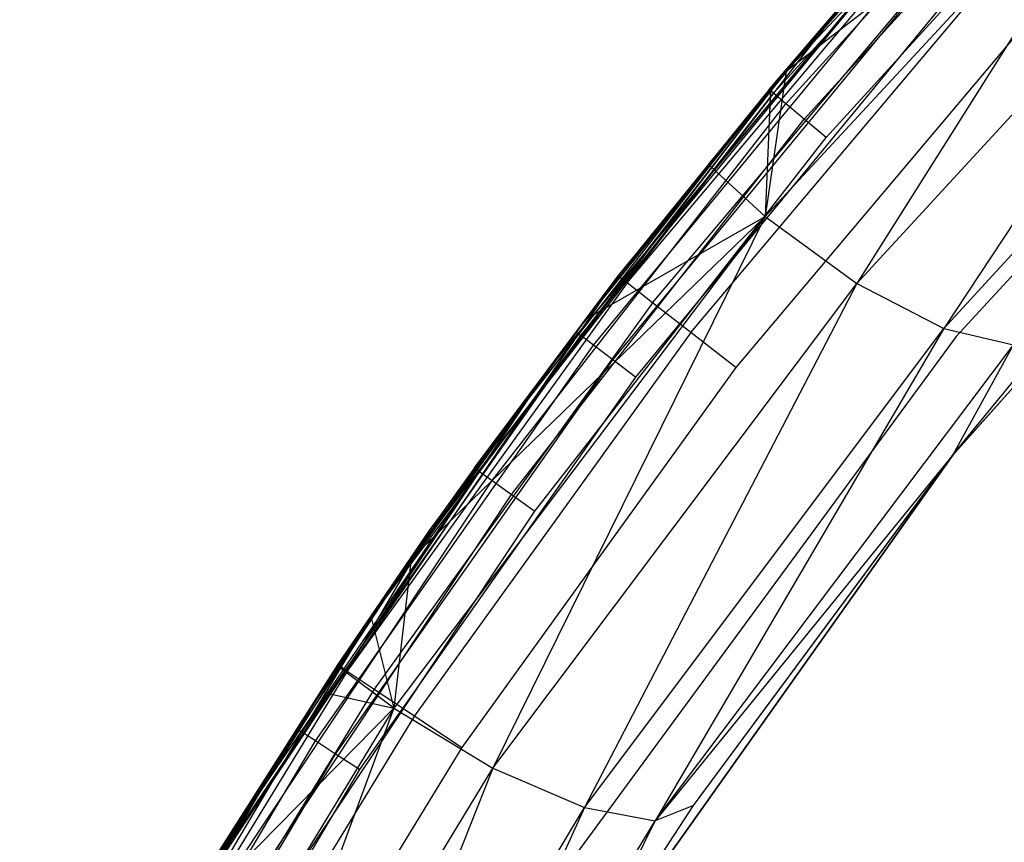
# Model space of a CAD drawing. Extents: x -4.25 to 4.25, y -4.25 to 4.25.
# Tile 21 of 34: x -3.75 to -3.09, y 2.23 to 2.79. Entities that reach past the tile are written whole.
import ezdxf

# ---------------------------------------------------------------- set-up
doc = ezdxf.new("R2010")
doc.units = 0
doc.header["$LTSCALE"] = 2.54
doc.layers.get('0').update_dxf_attribs({"color": 13, "linetype": 'CONTINUOUS'})

# ---------------------------------------------------------------- blocks, each defined once
blk = doc.blocks.new('VIS_Z_O_ENIE_2_STL_2')
at = {"color": 0}
for p, q in [((-3.0313, 2.97447, -5.26913), (-3.24757, 2.73669, -5.26913)), ((-3.0313, 2.97447, -5.26913), (-3.24757, 2.73669, -5.26913)), ((-3.02356, 2.96687, -5.28536), (-3.23928, 2.72971, -5.28536)), ((-3.02356, 2.96687, -5.28536), (-3.23928, 2.72971, -5.28536)), ((-2.97176, 2.95774, -7.89117), (-3.25312, 2.65393, -7.73498)), ((-2.97176, 2.95774, -7.89117), (-3.25312, 2.65393, -7.73498)), ((-3.23916, 2.75143, -7.75814), (-2.97176, 2.95774, -7.89117)), ((-3.23916, 2.75143, -7.75814), (-2.97176, 2.95774, -7.89117)), ((-3.01198, 2.95551, -5.29619), (-3.22688, 2.71926, -5.29619)), ((-3.01198, 2.95551, -5.29619), (-3.22688, 2.71926, -5.29619)), ((-2.97176, 2.95774, -7.89117), (-3.19168, 2.60911, -7.72005)), ((-2.97176, 2.95774, -7.89117), (-3.19168, 2.60911, -7.72005)), ((-3.21225, 2.70693, -5.3), (-2.99833, 2.94211, -5.3)), ((-3.21225, 2.70693, -5.3), (-2.99833, 2.94211, -5.3)), ((-3.19168, 2.60911, -7.72005), (-2.91557, 2.90902, -7.87499)), ((-3.19168, 2.60911, -7.72005), (-2.91557, 2.90902, -7.87499)), ((-2.91557, 2.90902, -7.87499), (-3.13323, 2.57894, -7.67908)), ((-2.91557, 2.90902, -7.87499), (-3.13323, 2.57894, -7.67908)), ((-2.82284, 2.90172, -5.3), (-3.12492, 2.57358, -5.3)), ((-2.82284, 2.90172, -2.6), (-3.12492, 2.57358, -2.6)), ((-2.82284, 2.90172, -5.3), (-3.12492, 2.57358, -5.3)), ((-2.82284, 2.90172, -2.6), (-3.12492, 2.57358, -2.6)), ((-3.39932, 2.55091, -6), (-3.11901, 2.88691, -6)), ((-3.11901, 2.88691, -5.3), (-3.39932, 2.55091, -5.3)), ((-3.39932, 2.55091, -6), (-3.11901, 2.88691, -6)), ((-3.11901, 2.88691, -5.3), (-3.39932, 2.55091, -5.3)), ((-3.23919, 2.75139, -6.05), (-3.11892, 2.88702, -7.82503)), ((-3.23919, 2.75139, -6.05), (-3.11892, 2.88702, -7.82503)), ((-3.11892, 2.88702, -7.82503), (-3.23916, 2.75143, -7.75814)), ((-3.11892, 2.88702, -7.82503), (-3.23916, 2.75143, -7.75814)), ((-3.13323, 2.57894, -7.67908), (-2.86063, 2.87561, -7.83426)), ((-3.13323, 2.57894, -7.67908), (-2.86063, 2.87561, -7.83426)), ((-3.3458, 2.6095, -2.46173), (-3.13887, 2.85507, -2.46173)), ((-3.3458, 2.6095, -2.46173), (-3.13887, 2.85507, -2.46173)), ((-3.32871, 2.59617, -2.42929), (-3.12283, 2.84048, -2.42929)), ((-3.32871, 2.59617, -2.42929), (-3.12283, 2.84048, -2.42929)), ((-2.82843, 2.82843, -6), (-3.12733, 2.49396, -6)), ((-2.82843, 2.82843, -6), (-3.12733, 2.49396, -6)), ((-3.12697, 2.4944, -7.50689), (-2.82843, 2.82843, -6)), ((-3.12697, 2.4944, -7.50689), (-2.82843, 2.82843, -6)), ((-3.37697, 2.57415, -6.03087), (-3.17001, 2.8251, -6.03087)), ((-3.37697, 2.57415, -6.03087), (-3.17001, 2.8251, -6.03087)), ((-3.23919, 2.75139, -6.05), (-3.17285, 2.82763, -6.05)), ((-3.23919, 2.75139, -6.05), (-3.17285, 2.82763, -6.05)), ((-3.23919, 2.75139, -6.05), (-3.17001, 2.8251, -6.03087)), ((-3.23919, 2.75139, -6.05), (-3.17001, 2.8251, -6.03087)), ((-3.36835, 2.56758, -6.01464), (-3.16192, 2.81789, -6.01464)), ((-3.36835, 2.56758, -6.01464), (-3.16192, 2.81789, -6.01464)), ((-3.30313, 2.57622, -2.40761), (-3.09883, 2.81865, -2.40761)), ((-3.30313, 2.57622, -2.40761), (-3.09883, 2.81865, -2.40761)), ((-3.35545, 2.55775, -6.00381), (-3.14981, 2.8071, -6.00381)), ((-3.35545, 2.55775, -6.00381), (-3.14981, 2.8071, -6.00381)), ((-3.35181, 2.61418, -2.5), (-3.19896, 2.79914, -2.5)), ((-3.35181, 2.61418, -2.5), (-3.19896, 2.79914, -2.5)), ((-3.3458, 2.6095, -2.46173), (-3.19896, 2.79914, -2.5)), ((-3.3458, 2.6095, -2.46173), (-3.19896, 2.79914, -2.5)), ((-3.19896, 2.79914, -5.25), (-3.25048, 2.73915, -5.25)), ((-3.25048, 2.73915, -5.25), (-3.19896, 2.79914, -2.5)), ((-3.25048, 2.73915, -5.25), (-3.19896, 2.79914, -2.5)), ((-3.19896, 2.79914, -5.25), (-3.25048, 2.73915, -5.25)), ((-3.19896, 2.79914, -5.25), (-3.24757, 2.73669, -5.26913)), ((-3.19896, 2.79914, -5.25), (-3.24757, 2.73669, -5.26913)), ((-3.13552, 2.79437, -6), (-3.34023, 2.54615, -6)), ((-3.13552, 2.79437, -6), (-3.34023, 2.54615, -6)), ((-3.07052, 2.7929, -2.4), (-3.27295, 2.55268, -2.4)), ((-3.07052, 2.7929, -2.4), (-3.27295, 2.55268, -2.4)), ((-3.49064, 2.42444, -7.61809), (-3.23919, 2.75139, -6.05)), ((-3.49064, 2.42444, -7.61809), (-3.23919, 2.75139, -6.05)), ((-3.37999, 2.57646, -6.05), (-3.23919, 2.75139, -6.05)), ((-3.37999, 2.57646, -6.05), (-3.23919, 2.75139, -6.05)), ((-3.23919, 2.75139, -6.05), (-3.37697, 2.57415, -6.03087)), ((-3.23919, 2.75139, -6.05), (-3.37697, 2.57415, -6.03087)), ((-3.37343, 2.58504, -7.68339), (-3.23919, 2.75139, -6.05)), ((-3.37343, 2.58504, -7.68339), (-3.23919, 2.75139, -6.05)), ((-3.2913, 2.68884, -7.72913), (-3.23919, 2.75139, -6.05)), ((-3.2913, 2.68884, -7.72913), (-3.23919, 2.75139, -6.05)), ((-3.23916, 2.75143, -7.75814), (-3.25312, 2.65393, -7.73498)), ((-3.23916, 2.75143, -7.75814), (-3.25312, 2.65393, -7.73498)), ((-3.23916, 2.75143, -7.75814), (-3.24948, 2.73923, -7.7524)), ((-3.23916, 2.75143, -7.75814), (-3.24948, 2.73923, -7.7524)), ((-3.23919, 2.75139, -6.05), (-3.24948, 2.73923, -7.7524)), ((-3.23919, 2.75139, -6.05), (-3.24948, 2.73923, -7.7524)), ((-3.23919, 2.75139, -6.05), (-3.23916, 2.75143, -7.75814)), ((-3.23919, 2.75139, -6.05), (-3.23916, 2.75143, -7.75814)), ((-3.25048, 2.73915, -5.25), (-3.44833, 2.48547, -5.25)), ((-3.25048, 2.73915, -5.25), (-3.44833, 2.48547, -5.25)), ((-3.44524, 2.48325, -5.26913), (-3.24757, 2.73669, -5.26913)), ((-3.44524, 2.48325, -5.26913), (-3.24757, 2.73669, -5.26913)), ((-3.25048, 2.73915, -5.25), (-3.35181, 2.61418, -2.5)), ((-3.25048, 2.73915, -5.25), (-3.35181, 2.61418, -2.5)), ((-3.24948, 2.73923, -7.7524), (-3.2913, 2.68884, -7.72913)), ((-3.24948, 2.73923, -7.7524), (-3.2913, 2.68884, -7.72913)), ((-3.24948, 2.73923, -7.7524), (-3.25312, 2.65393, -7.73498)), ((-3.24948, 2.73923, -7.7524), (-3.25312, 2.65393, -7.73498)), ((-3.24757, 2.73669, -5.26913), (-3.25048, 2.73915, -5.25)), ((-3.24757, 2.73669, -5.26913), (-3.25048, 2.73915, -5.25)), ((-3.23928, 2.72971, -5.28536), (-3.24757, 2.73669, -5.26913)), ((-3.23928, 2.72971, -5.28536), (-3.24757, 2.73669, -5.26913)), ((-3.43645, 2.47691, -5.28536), (-3.23928, 2.72971, -5.28536)), ((-3.43645, 2.47691, -5.28536), (-3.23928, 2.72971, -5.28536)), ((-3.22688, 2.71926, -5.29619), (-3.23928, 2.72971, -5.28536)), ((-3.22688, 2.71926, -5.29619), (-3.23928, 2.72971, -5.28536)), ((-3.42329, 2.46742, -5.29619), (-3.22688, 2.71926, -5.29619)), ((-3.42329, 2.46742, -5.29619), (-3.22688, 2.71926, -5.29619)), ((-3.21225, 2.70693, -5.3), (-3.22688, 2.71926, -5.29619)), ((-3.21225, 2.70693, -5.3), (-3.22688, 2.71926, -5.29619)), ((-3.40777, 2.45624, -5.3), (-3.21225, 2.70693, -5.3)), ((-3.40777, 2.45624, -5.3), (-3.21225, 2.70693, -5.3)), ((-3.2913, 2.68884, -7.72913), (-3.37343, 2.58504, -7.68339)), ((-3.2913, 2.68884, -7.72913), (-3.37343, 2.58504, -7.68339)), ((-3.25312, 2.65393, -7.73498), (-3.2913, 2.68884, -7.72913)), ((-3.25312, 2.65393, -7.73498), (-3.2913, 2.68884, -7.72913)), ((-3.25312, 2.65393, -7.73498), (-3.5023, 2.32418, -7.59663)), ((-3.25312, 2.65393, -7.73498), (-3.5023, 2.32418, -7.59663)), ((-3.49064, 2.42444, -7.61809), (-3.25312, 2.65393, -7.73498)), ((-3.49064, 2.42444, -7.61809), (-3.25312, 2.65393, -7.73498)), ((-3.25312, 2.65393, -7.73498), (-3.43599, 2.28399, -7.5829)), ((-3.25312, 2.65393, -7.73498), (-3.43599, 2.28399, -7.5829)), ((-3.37343, 2.58504, -7.68339), (-3.25312, 2.65393, -7.73498)), ((-3.37343, 2.58504, -7.68339), (-3.25312, 2.65393, -7.73498)), ((-3.25312, 2.65393, -7.73498), (-3.19168, 2.60911, -7.72005)), ((-3.25312, 2.65393, -7.73498), (-3.19168, 2.60911, -7.72005)), ((-3.35181, 2.61418, -2.5), (-3.53358, 2.34899, -2.46173)), ((-3.35181, 2.61418, -2.5), (-3.53358, 2.34899, -2.46173)), ((-3.47837, 2.44326, -2.5), (-3.35181, 2.61418, -2.5)), ((-3.47837, 2.44326, -2.5), (-3.35181, 2.61418, -2.5)), ((-3.44833, 2.48547, -5.25), (-3.35181, 2.61418, -2.5)), ((-3.44833, 2.48547, -5.25), (-3.35181, 2.61418, -2.5)), ((-3.35181, 2.61418, -2.5), (-3.3458, 2.6095, -2.46173)), ((-3.35181, 2.61418, -2.5), (-3.3458, 2.6095, -2.46173)), ((-3.3458, 2.6095, -2.46173), (-3.53358, 2.34899, -2.46173)), ((-3.3458, 2.6095, -2.46173), (-3.53358, 2.34899, -2.46173)), ((-3.43599, 2.28399, -7.5829), (-3.19168, 2.60911, -7.72005)), ((-3.43599, 2.28399, -7.5829), (-3.19168, 2.60911, -7.72005)), ((-3.19168, 2.60911, -7.72005), (-3.37436, 2.25741, -7.54171)), ((-3.19168, 2.60911, -7.72005), (-3.37436, 2.25741, -7.54171)), ((-3.32871, 2.59617, -2.42929), (-3.3458, 2.6095, -2.46173)), ((-3.32871, 2.59617, -2.42929), (-3.3458, 2.6095, -2.46173)), ((-3.19168, 2.60911, -7.72005), (-3.13323, 2.57894, -7.67908)), ((-3.19168, 2.60911, -7.72005), (-3.13323, 2.57894, -7.67908)), ((-3.32871, 2.59617, -2.42929), (-3.51552, 2.33699, -2.42929)), ((-3.32871, 2.59617, -2.42929), (-3.51552, 2.33699, -2.42929)), ((-3.30313, 2.57622, -2.40761), (-3.32871, 2.59617, -2.42929)), ((-3.30313, 2.57622, -2.40761), (-3.32871, 2.59617, -2.42929)), ((-3.37343, 2.58504, -7.68339), (-3.49064, 2.42444, -7.61809)), ((-3.37343, 2.58504, -7.68339), (-3.49064, 2.42444, -7.61809)), ((-3.37436, 2.25741, -7.54171), (-3.13323, 2.57894, -7.67908)), ((-3.37436, 2.25741, -7.54171), (-3.13323, 2.57894, -7.67908)), ((-3.13323, 2.57894, -7.67908), (-3.32698, 2.24856, -7.47944)), ((-3.13323, 2.57894, -7.67908), (-3.32698, 2.24856, -7.47944)), ((-3.13323, 2.57894, -7.67908), (-3.08653, 2.56795, -7.61821)), ((-3.13323, 2.57894, -7.67908), (-3.08653, 2.56795, -7.61821)), ((-3.12697, 2.4944, -7.50689), (-3.0586, 2.57778, -7.54659)), ((-3.12697, 2.4944, -7.50689), (-3.0586, 2.57778, -7.54659)), ((-3.56411, 2.30809, -6.03087), (-3.37697, 2.57415, -6.03087)), ((-3.56411, 2.30809, -6.03087), (-3.37697, 2.57415, -6.03087)), ((-3.51768, 2.38505, -6.05), (-3.37999, 2.57646, -6.05)), ((-3.51768, 2.38505, -6.05), (-3.37999, 2.57646, -6.05)), ((-3.37697, 2.57415, -6.03087), (-3.51768, 2.38505, -6.05)), ((-3.37697, 2.57415, -6.03087), (-3.51768, 2.38505, -6.05)), ((-3.51765, 2.38508, -7.60303), (-3.37999, 2.57646, -6.05)), ((-3.51765, 2.38508, -7.60303), (-3.37999, 2.57646, -6.05)), ((-3.49064, 2.42444, -7.61809), (-3.37999, 2.57646, -6.05)), ((-3.49064, 2.42444, -7.61809), (-3.37999, 2.57646, -6.05)), ((-3.30313, 2.57622, -2.40761), (-3.48851, 2.31903, -2.40761)), ((-3.30313, 2.57622, -2.40761), (-3.48851, 2.31903, -2.40761)), ((-3.12492, 2.57358, -5.3), (-3.38907, 2.21419, -5.3)), ((-3.12492, 2.57358, -2.6), (-3.38907, 2.21419, -2.6)), ((-3.12492, 2.57358, -5.3), (-3.38907, 2.21419, -5.3)), ((-3.12492, 2.57358, -2.6), (-3.38907, 2.21419, -2.6)), ((-3.37999, 2.57646, -6.05), (-3.37697, 2.57415, -6.03087)), ((-3.37999, 2.57646, -6.05), (-3.37697, 2.57415, -6.03087)), ((-3.36835, 2.56758, -6.01464), (-3.37697, 2.57415, -6.03087)), ((-3.36835, 2.56758, -6.01464), (-3.37697, 2.57415, -6.03087)), ((-3.27295, 2.55268, -2.4), (-3.30313, 2.57622, -2.40761)), ((-3.27295, 2.55268, -2.4), (-3.30313, 2.57622, -2.40761)), ((-3.12492, 2.57358, -2.6), (-3.12492, 2.57358, -5.3)), ((-3.12492, 2.57358, -2.6), (-3.12492, 2.57358, -5.3)), ((-3.55501, 2.3022, -6.01464), (-3.36835, 2.56758, -6.01464)), ((-3.55501, 2.3022, -6.01464), (-3.36835, 2.56758, -6.01464)), ((-3.35545, 2.55775, -6.00381), (-3.36835, 2.56758, -6.01464)), ((-3.35545, 2.55775, -6.00381), (-3.36835, 2.56758, -6.01464)), ((-3.32698, 2.24856, -7.47944), (-3.08653, 2.56795, -7.61821)), ((-3.32698, 2.24856, -7.47944), (-3.08653, 2.56795, -7.61821)), ((-3.12697, 2.4944, -7.50689), (-3.08653, 2.56795, -7.61821)), ((-3.12697, 2.4944, -7.50689), (-3.08653, 2.56795, -7.61821)), ((-3.5414, 2.29338, -6.00381), (-3.35545, 2.55775, -6.00381)), ((-3.5414, 2.29338, -6.00381), (-3.35545, 2.55775, -6.00381)), ((-3.34023, 2.54615, -6), (-3.35545, 2.55775, -6.00381)), ((-3.34023, 2.54615, -6), (-3.35545, 2.55775, -6.00381)), ((-3.64359, 2.18787, -6), (-3.39932, 2.55091, -6)), ((-3.39932, 2.55091, -5.3), (-3.64359, 2.18787, -5.3)), ((-3.64359, 2.18787, -6), (-3.39932, 2.55091, -6)), ((-3.39932, 2.55091, -5.3), (-3.64359, 2.18787, -5.3)), ((-3.27295, 2.55268, -2.4), (-3.45664, 2.29784, -2.4)), ((-3.27295, 2.55268, -2.4), (-3.45664, 2.29784, -2.4)), ((-3.39932, 2.55091, -6), (-3.39932, 2.55091, -5.3)), ((-3.39932, 2.55091, -6), (-3.39932, 2.55091, -5.3)), ((-3.34023, 2.54615, -6), (-3.52533, 2.28298, -6)), ((-3.34023, 2.54615, -6), (-3.52533, 2.28298, -6)), ((-3.12733, 2.49396, -6), (-3.3869, 2.12813, -6)), ((-3.12733, 2.49396, -6), (-3.3869, 2.12813, -6)), ((-3.38655, 2.12868, -7.35618), (-3.12733, 2.49396, -6)), ((-3.38655, 2.12868, -7.35618), (-3.12733, 2.49396, -6)), ((-3.12697, 2.4944, -7.50689), (-3.32698, 2.24856, -7.47944)), ((-3.12697, 2.4944, -7.50689), (-3.32698, 2.24856, -7.47944)), ((-3.30119, 2.25879, -7.40574), (-3.12697, 2.4944, -7.50689)), ((-3.30119, 2.25879, -7.40574), (-3.12697, 2.4944, -7.50689)), ((-3.30119, 2.25879, -7.40574), (-3.12733, 2.49396, -6)), ((-3.30119, 2.25879, -7.40574), (-3.12733, 2.49396, -6)), ((-3.12697, 2.4944, -7.50689), (-3.12733, 2.49396, -6)), ((-3.12697, 2.4944, -7.50689), (-3.12733, 2.49396, -6)), ((-3.44833, 2.48547, -5.25), (-3.47837, 2.44326, -2.5)), ((-3.44833, 2.48547, -5.25), (-3.47837, 2.44326, -2.5)), ((-3.44833, 2.48547, -5.25), (-3.47837, 2.44326, -5.25)), ((-3.44833, 2.48547, -5.25), (-3.47837, 2.44326, -5.25)), ((-3.44524, 2.48325, -5.26913), (-3.44833, 2.48547, -5.25)), ((-3.44524, 2.48325, -5.26913), (-3.44833, 2.48547, -5.25)), ((-3.62643, 2.21756, -5.25), (-3.44524, 2.48325, -5.26913)), ((-3.62643, 2.21756, -5.25), (-3.44524, 2.48325, -5.26913)), ((-3.62318, 2.21558, -5.26913), (-3.44524, 2.48325, -5.26913)), ((-3.62318, 2.21558, -5.26913), (-3.44524, 2.48325, -5.26913)), ((-3.47837, 2.44326, -5.25), (-3.44524, 2.48325, -5.26913)), ((-3.47837, 2.44326, -5.25), (-3.44524, 2.48325, -5.26913)), ((-3.44524, 2.48325, -5.26913), (-3.43645, 2.47691, -5.28536)), ((-3.44524, 2.48325, -5.26913), (-3.43645, 2.47691, -5.28536)), ((-3.61393, 2.20992, -5.28536), (-3.43645, 2.47691, -5.28536)), ((-3.61393, 2.20992, -5.28536), (-3.43645, 2.47691, -5.28536)), ((-3.43645, 2.47691, -5.28536), (-3.42329, 2.46742, -5.29619)), ((-3.43645, 2.47691, -5.28536), (-3.42329, 2.46742, -5.29619)), ((-3.6001, 2.20146, -5.29619), (-3.42329, 2.46742, -5.29619)), ((-3.6001, 2.20146, -5.29619), (-3.42329, 2.46742, -5.29619)), ((-3.42329, 2.46742, -5.29619), (-3.40777, 2.45624, -5.3)), ((-3.42329, 2.46742, -5.29619), (-3.40777, 2.45624, -5.3)), ((-3.58377, 2.19148, -5.3), (-3.40777, 2.45624, -5.3)), ((-3.58377, 2.19148, -5.3), (-3.40777, 2.45624, -5.3)), ((-3.47837, 2.44326, -5.25), (-3.62643, 2.21756, -5.25)), ((-3.47837, 2.44326, -5.25), (-3.62643, 2.21756, -5.25)), ((-3.47837, 2.44326, -5.25), (-3.53992, 2.3532, -2.5)), ((-3.53992, 2.3532, -2.5), (-3.47837, 2.44326, -2.5)), ((-3.47837, 2.44326, -5.25), (-3.53992, 2.3532, -2.5)), ((-3.53992, 2.3532, -2.5), (-3.47837, 2.44326, -2.5)), ((-3.47837, 2.44326, -2.5), (-3.53358, 2.34899, -2.46173)), ((-3.47837, 2.44326, -2.5), (-3.53358, 2.34899, -2.46173)), ((-3.47837, 2.44326, -5.25), (-3.47837, 2.44326, -2.5)), ((-3.47837, 2.44326, -5.25), (-3.47837, 2.44326, -2.5)), ((-3.49064, 2.42444, -7.61809), (-3.51765, 2.38508, -7.60303)), ((-3.49064, 2.42444, -7.61809), (-3.51765, 2.38508, -7.60303)), ((-3.49064, 2.42444, -7.61809), (-3.5023, 2.32418, -7.59663)), ((-3.49064, 2.42444, -7.61809), (-3.5023, 2.32418, -7.59663)), ((-3.65439, 2.16977, -7.52676), (-3.51768, 2.38505, -6.05)), ((-3.65439, 2.16977, -7.52676), (-3.51768, 2.38505, -6.05)), ((-3.5673, 2.31016, -6.05), (-3.51768, 2.38505, -6.05)), ((-3.5673, 2.31016, -6.05), (-3.51768, 2.38505, -6.05)), ((-3.51768, 2.38505, -6.05), (-3.56411, 2.30809, -6.03087)), ((-3.51768, 2.38505, -6.05), (-3.56411, 2.30809, -6.03087)), ((-3.51768, 2.38505, -6.05), (-3.55109, 2.33501, -7.58439)), ((-3.51768, 2.38505, -6.05), (-3.55109, 2.33501, -7.58439)), ((-3.51765, 2.38508, -7.60303), (-3.5398, 2.35208, -7.59068)), ((-3.51765, 2.38508, -7.60303), (-3.5398, 2.35208, -7.59068)), ((-3.5398, 2.35208, -7.59068), (-3.51768, 2.38505, -6.05)), ((-3.5398, 2.35208, -7.59068), (-3.51768, 2.38505, -6.05)), ((-3.51765, 2.38508, -7.60303), (-3.51768, 2.38505, -6.05)), ((-3.51765, 2.38508, -7.60303), (-3.51768, 2.38505, -6.05)), ((-3.51765, 2.38508, -7.60303), (-3.5023, 2.32418, -7.59663)), ((-3.51765, 2.38508, -7.60303), (-3.5023, 2.32418, -7.59663)), ((-3.70775, 2.07874, -2.5), (-3.53992, 2.3532, -2.5)), ((-3.70775, 2.07874, -2.5), (-3.53992, 2.3532, -2.5)), ((-3.62643, 2.21756, -5.25), (-3.53992, 2.3532, -2.5)), ((-3.62643, 2.21756, -5.25), (-3.53992, 2.3532, -2.5)), ((-3.53358, 2.34899, -2.46173), (-3.53992, 2.3532, -2.5)), ((-3.53358, 2.34899, -2.46173), (-3.53992, 2.3532, -2.5)), ((-3.53358, 2.34899, -2.46173), (-3.70111, 2.07502, -2.46173)), ((-3.53358, 2.34899, -2.46173), (-3.70111, 2.07502, -2.46173)), ((-3.5398, 2.35208, -7.59068), (-3.55109, 2.33501, -7.58439)), ((-3.5398, 2.35208, -7.59068), (-3.55109, 2.33501, -7.58439)), ((-3.5023, 2.32418, -7.59663), (-3.5398, 2.35208, -7.59068)), ((-3.5023, 2.32418, -7.59663), (-3.5398, 2.35208, -7.59068)), ((-3.53358, 2.34899, -2.46173), (-3.51552, 2.33699, -2.42929)), ((-3.53358, 2.34899, -2.46173), (-3.51552, 2.33699, -2.42929)), ((-3.51552, 2.33699, -2.42929), (-3.6822, 2.06442, -2.42929)), ((-3.51552, 2.33699, -2.42929), (-3.6822, 2.06442, -2.42929)), ((-3.55109, 2.33501, -7.58439), (-3.65439, 2.16977, -7.52676)), ((-3.55109, 2.33501, -7.58439), (-3.65439, 2.16977, -7.52676)), ((-3.55109, 2.33501, -7.58439), (-3.5023, 2.32418, -7.59663)), ((-3.55109, 2.33501, -7.58439), (-3.5023, 2.32418, -7.59663)), ((-3.51552, 2.33699, -2.42929), (-3.48851, 2.31903, -2.40761)), ((-3.51552, 2.33699, -2.42929), (-3.48851, 2.31903, -2.40761)), ((-3.5023, 2.32418, -7.59663), (-3.717, 1.97188, -7.47741)), ((-3.5023, 2.32418, -7.59663), (-3.717, 1.97188, -7.47741)), ((-3.65439, 2.16977, -7.52676), (-3.5023, 2.32418, -7.59663)), ((-3.65439, 2.16977, -7.52676), (-3.5023, 2.32418, -7.59663)), ((-3.5023, 2.32418, -7.59663), (-3.64627, 1.93705, -7.4648)), ((-3.5023, 2.32418, -7.59663), (-3.64627, 1.93705, -7.4648)), ((-3.5023, 2.32418, -7.59663), (-3.43599, 2.28399, -7.5829)), ((-3.5023, 2.32418, -7.59663), (-3.43599, 2.28399, -7.5829)), ((-3.48851, 2.31903, -2.40761), (-3.6539, 2.04855, -2.40761)), ((-3.48851, 2.31903, -2.40761), (-3.6539, 2.04855, -2.40761)), ((-3.48851, 2.31903, -2.40761), (-3.45664, 2.29784, -2.4)), ((-3.48851, 2.31903, -2.40761), (-3.45664, 2.29784, -2.4)), ((-3.75343, 1.99356, -7.47148), (-3.5673, 2.31016, -6.05)), ((-3.75343, 1.99356, -7.47148), (-3.5673, 2.31016, -6.05)), ((-3.74976, 2.00046, -7.47353), (-3.5673, 2.31016, -6.05)), ((-3.74976, 2.00046, -7.47353), (-3.5673, 2.31016, -6.05)), ((-3.73368, 2.03031, -6.05), (-3.5673, 2.31016, -6.05)), ((-3.73368, 2.03031, -6.05), (-3.5673, 2.31016, -6.05)), ((-3.73033, 2.02849, -6.03087), (-3.56411, 2.30809, -6.03087)), ((-3.73033, 2.02849, -6.03087), (-3.56411, 2.30809, -6.03087)), ((-3.65439, 2.16977, -7.52676), (-3.5673, 2.31016, -6.05)), ((-3.65439, 2.16977, -7.52676), (-3.5673, 2.31016, -6.05)), ((-3.5673, 2.31016, -6.05), (-3.56411, 2.30809, -6.03087)), ((-3.5673, 2.31016, -6.05), (-3.56411, 2.30809, -6.03087)), ((-3.55501, 2.3022, -6.01464), (-3.56411, 2.30809, -6.03087)), ((-3.55501, 2.3022, -6.01464), (-3.56411, 2.30809, -6.03087)), ((-3.72081, 2.02331, -6.01464), (-3.55501, 2.3022, -6.01464)), ((-3.72081, 2.02331, -6.01464), (-3.55501, 2.3022, -6.01464)), ((-3.5414, 2.29338, -6.00381), (-3.55501, 2.3022, -6.01464)), ((-3.5414, 2.29338, -6.00381), (-3.55501, 2.3022, -6.01464)), ((-3.70656, 2.01556, -6.00381), (-3.5414, 2.29338, -6.00381)), ((-3.70656, 2.01556, -6.00381), (-3.5414, 2.29338, -6.00381)), ((-3.45664, 2.29784, -2.4), (-3.62052, 2.02984, -2.4)), ((-3.45664, 2.29784, -2.4), (-3.62052, 2.02984, -2.4)), ((-3.52533, 2.28298, -6), (-3.5414, 2.29338, -6.00381)), ((-3.52533, 2.28298, -6), (-3.5414, 2.29338, -6.00381)), ((-3.52533, 2.28298, -6), (-3.68975, 2.00642, -6)), ((-3.52533, 2.28298, -6), (-3.68975, 2.00642, -6)), ((-3.64627, 1.93705, -7.4648), (-3.43599, 2.28399, -7.5829)), ((-3.64627, 1.93705, -7.4648), (-3.43599, 2.28399, -7.5829)), ((-3.43599, 2.28399, -7.5829), (-3.58188, 1.91438, -7.42341)), ((-3.43599, 2.28399, -7.5829), (-3.58188, 1.91438, -7.42341)), ((-3.43599, 2.28399, -7.5829), (-3.37436, 2.25741, -7.54171)), ((-3.43599, 2.28399, -7.5829), (-3.37436, 2.25741, -7.54171)), ((-3.58188, 1.91438, -7.42341), (-3.37436, 2.25741, -7.54171)), ((-3.58188, 1.91438, -7.42341), (-3.37436, 2.25741, -7.54171)), ((-3.37436, 2.25741, -7.54171), (-3.53407, 1.90747, -7.35984)), ((-3.37436, 2.25741, -7.54171), (-3.53407, 1.90747, -7.35984)), ((-3.38655, 2.12868, -7.35618), (-3.30119, 2.25879, -7.40574)), ((-3.38655, 2.12868, -7.35618), (-3.30119, 2.25879, -7.40574)), ((-3.37436, 2.25741, -7.54171), (-3.32698, 2.24856, -7.47944)), ((-3.37436, 2.25741, -7.54171), (-3.32698, 2.24856, -7.47944)), ((-3.30119, 2.25879, -7.40574), (-3.32698, 2.24856, -7.47944)), ((-3.30119, 2.25879, -7.40574), (-3.32698, 2.24856, -7.47944)), ((-3.53407, 1.90747, -7.35984), (-3.32698, 2.24856, -7.47944)), ((-3.53407, 1.90747, -7.35984), (-3.32698, 2.24856, -7.47944)), ((-3.38655, 2.12868, -7.35618), (-3.32698, 2.24856, -7.47944)), ((-3.38655, 2.12868, -7.35618), (-3.32698, 2.24856, -7.47944))]:
    blk.add_line(p, q, dxfattribs=at)

msp = doc.modelspace()

# ---------------------------------------------------------------- block references
at = {"color": 0}
msp.add_blockref('VIS_Z_O_ENIE_2_STL_2', (0, 0), dxfattribs=at)

doc.saveas('drawing.dxf')
